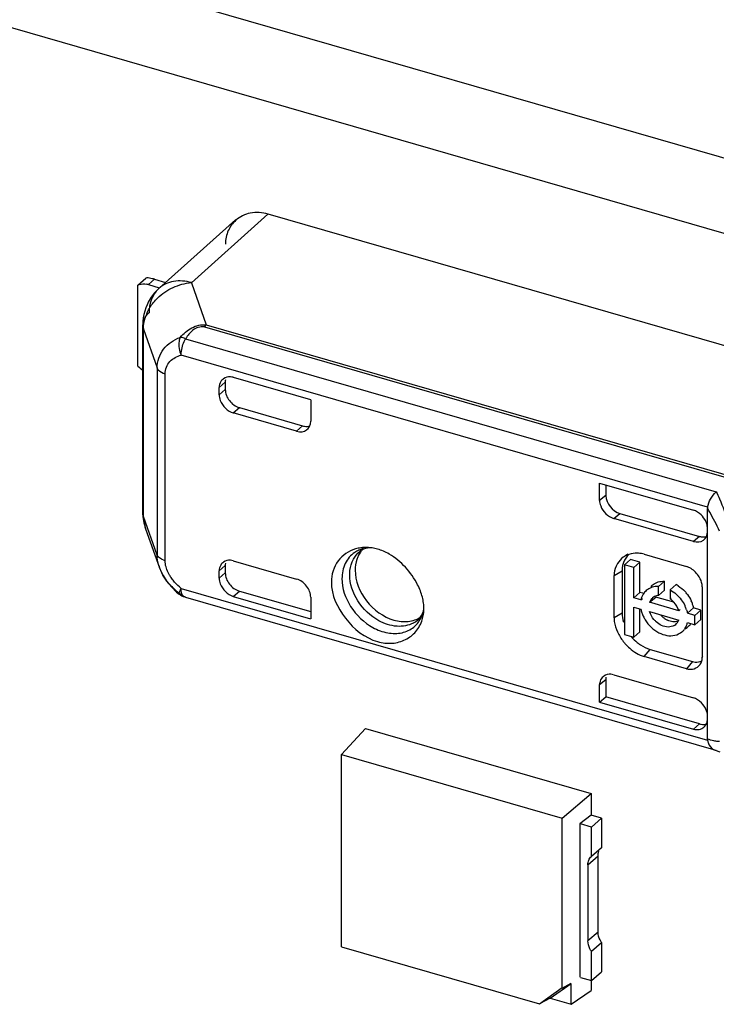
# Model space of a CAD drawing. Header units: millimetres. Extents: x 0 to 210, y 0 to 297.
# Tile 38 of 42: x 136.17 to 139.03, y 230.35 to 234.38. Entities that reach past the tile are written whole.
import ezdxf

# ---------------------------------------------------------------- set-up
doc = ezdxf.new("R2010")
doc.units = ezdxf.units.MM
doc.header["$LTSCALE"] = 19.36
doc.layers.get('0').update_dxf_attribs({"linetype": 'CONTINUOUS'})

msp = doc.modelspace()

# ---------------------------------------------------------------- linework, layer by layer
at = {"color": 6, "linetype": 'Continuous'}
for p, q in [((107.10038, 243.04266), (141.93998, 232.98533)), ((106.83374, 242.81174), (141.67334, 232.75441)), ((136.74521, 233.28195), (137.05849, 233.56362)), ((137.19128, 233.58695), (136.87812, 233.30539)), ((139.9187, 232.79961), (137.19212, 233.58671)), ((136.65863, 233.29572), (136.69196, 233.32458)), ((136.69607, 233.32488), (136.69196, 233.32458)), ((136.72692, 233.3193), (136.7722, 233.30623)), ((136.65863, 232.96377), (136.65863, 233.29572)), ((136.70193, 233.29765), (136.74606, 233.28491)), ((136.67893, 232.36349), (136.67893, 233.13325)), ((137.04962, 232.91744), (137.36675, 232.82589)), ((136.99189, 232.84592), (136.99189, 232.8763)), ((137.01688, 232.89795), (137.01688, 232.86757)), ((137.07461, 232.79318), (137.33401, 232.7183)), ((137.36713, 232.8257), (137.36713, 232.7376)), ((137.30901, 232.69665), (137.04962, 232.77153)), ((138.55058, 232.41205), (138.55058, 232.48407)), ((138.55095, 232.48404), (138.93544, 232.37305)), ((138.57633, 232.47671), (138.57633, 232.43348)), ((138.57633, 232.43348), (138.55058, 232.41205)), ((138.63371, 232.35971), (138.96044, 232.26539)), ((138.99317, 231.43465), (138.99317, 232.38014)), ((138.93544, 232.2445), (138.60871, 232.33882)), ((136.69053, 232.29639), (136.74748, 232.13681)), ((138.66666, 232.19221), (138.65833, 232.18821)), ((138.73339, 232.19207), (138.90658, 232.14208)), ((137.04962, 232.16537), (137.30901, 232.09049)), ((138.67733, 232.17003), (138.65233, 232.14838)), ((138.69057, 232.13734), (138.65233, 232.14838)), ((138.65233, 232.14838), (138.65233, 231.86319)), ((138.71557, 232.15899), (138.67733, 232.17003)), ((138.71557, 232.15899), (138.69057, 232.13734)), ((138.71557, 232.03552), (138.71557, 232.15899)), ((136.99189, 232.09393), (136.99189, 232.12431)), ((137.01688, 232.14596), (137.01688, 232.11565)), ((138.64293, 232.12396), (138.64293, 231.95077)), ((138.69057, 232.01387), (138.69057, 232.13734)), ((136.76228, 232.1046), (136.77765, 232.08084)), ((136.77765, 232.08084), (136.79624, 232.05827)), ((138.6103, 231.93133), (138.6103, 232.10451)), ((138.8167, 232.08158), (138.7917, 232.05994)), ((138.8167, 232.04507), (138.8167, 232.08158)), ((138.83949, 232.04614), (138.86448, 232.06779)), ((136.79624, 232.05827), (136.81769, 232.0373)), ((136.81769, 232.0373), (136.82745, 232.02906)), ((137.07461, 232.04126), (137.36713, 231.95682)), ((138.71557, 232.03552), (138.69057, 232.01387)), ((138.72782, 232.03198), (138.71557, 232.03552)), ((138.76699, 232.06529), (138.7604, 232.05957)), ((138.7917, 232.02342), (138.7917, 232.05994)), ((138.8167, 232.04507), (138.7917, 232.02342)), ((138.83949, 232.04614), (138.83949, 232.00963)), ((138.97194, 232.05785), (138.97194, 231.7692)), ((136.85085, 232.01687), (136.85452, 232.01637)), ((137.04962, 232.01946), (137.36675, 231.92791)), ((137.36713, 232.01598), (137.36713, 231.92788)), ((138.72013, 232.00534), (138.69057, 232.01387)), ((138.72013, 232.00534), (138.7262, 232.01059)), ((138.75598, 231.99499), (138.78098, 232.01664)), ((138.87521, 231.96057), (138.75598, 231.99499)), ((138.85572, 231.99506), (138.78098, 232.01664)), ((138.83949, 232.00963), (138.84401, 232.01354)), ((137.83017, 231.95252), (137.83098, 231.96868)), ((138.69057, 231.97562), (138.72013, 231.96709)), ((138.69057, 231.85215), (138.69057, 231.97562)), ((138.71557, 231.8738), (138.71557, 231.96709)), ((138.75598, 231.95674), (138.87521, 231.92232)), ((138.88128, 231.96583), (138.87521, 231.96057)), ((138.93606, 231.97187), (138.91106, 231.95022)), ((138.94097, 231.94158), (138.91106, 231.95022)), ((138.96597, 231.96323), (138.93606, 231.97187)), ((138.94097, 231.94158), (138.96597, 231.96323)), ((138.96597, 231.92499), (138.96597, 231.96323)), ((138.91106, 231.91197), (138.94097, 231.90334)), ((138.94097, 231.90334), (138.94097, 231.94158)), ((138.94097, 231.90334), (138.96597, 231.92499)), ((138.71557, 231.8738), (138.69057, 231.85215)), ((138.91419, 231.89532), (138.90528, 231.8876)), ((138.65233, 231.86319), (138.69057, 231.85215)), ((138.75839, 231.80198), (138.93157, 231.75199)), ((138.90658, 231.7227), (138.73339, 231.7727)), ((138.55058, 231.65771), (138.57633, 231.67914)), ((138.57633, 231.67914), (138.57633, 231.60768)), ((138.60871, 231.69794), (138.93544, 231.60362)), ((138.55058, 231.58625), (138.55058, 231.65771)), ((138.55095, 231.58606), (138.57595, 231.60786)), ((138.55095, 231.58606), (138.93537, 231.47509)), ((138.96036, 231.49689), (138.57595, 231.60786)), ((137.59204, 231.47802), (137.49355, 231.37154)), ((137.5922, 231.47816), (138.51587, 231.21152)), ((139.01828, 231.39164), (139.0252, 231.38853)), ((139.02318, 231.38977), (139.02919, 231.3886)), ((139.0252, 231.38853), (139.04362, 231.38149)), ((137.49355, 231.37154), (138.39755, 231.11058)), ((137.49355, 230.58299), (137.49355, 231.37154)), ((138.39755, 231.11058), (138.51571, 231.21138)), ((138.51587, 231.21152), (138.51587, 231.12204)), ((138.39755, 230.41316), (138.39755, 231.11058)), ((138.51571, 231.1219), (138.47026, 231.08691)), ((138.55917, 231.10955), (138.51587, 231.12204)), ((138.51734, 231.07332), (138.55917, 231.10955)), ((138.55917, 231.10955), (138.55917, 230.98917)), ((138.47026, 231.08691), (138.47026, 230.45766)), ((138.51734, 231.07332), (138.47215, 231.08636)), ((138.51734, 230.95294), (138.51734, 231.07332)), ((138.55917, 230.98917), (138.51734, 230.95294)), ((138.54474, 230.64302), (138.54474, 230.95515)), ((138.50291, 230.91893), (138.50291, 230.6068)), ((137.49355, 230.58299), (138.30432, 230.34895)), ((138.51734, 230.56445), (138.55917, 230.60067)), ((138.55917, 230.60067), (138.55917, 230.4803)), ((138.51734, 230.44407), (138.51734, 230.56445)), ((138.47215, 230.45712), (138.51734, 230.44407)), ((138.51734, 230.44407), (138.55917, 230.4803)), ((138.30432, 230.34895), (138.39755, 230.41526)), ((138.34902, 230.3715), (138.43391, 230.43188)), ((138.39755, 230.41316), (138.43391, 230.43398)), ((138.43391, 230.347), (138.43391, 230.43188)), ((138.51587, 230.44407), (138.51587, 230.40331)), ((138.34902, 230.3715), (138.30432, 230.34895)), ((138.34902, 230.3715), (138.43391, 230.347)), ((138.43391, 230.347), (138.51571, 230.40317))]:
    msp.add_line(p, q, dxfattribs=at)
at = {"color": 9, "linetype": 'Continuous'}
for p, q in [((136.72692, 233.3193), (136.70193, 233.29765)), ((136.87812, 233.30539), (136.93847, 233.13229)), ((136.93118, 233.12446), (139.75656, 232.30884)), ((136.93847, 233.13229), (139.76383, 232.31668)), ((136.68197, 233.11495), (136.73799, 232.9561)), ((136.68197, 232.34706), (136.68197, 233.11495)), ((136.85453, 233.07593), (139.02886, 232.44825)), ((138.99358, 232.38534), (136.83601, 233.00818)), ((136.73799, 232.9561), (136.73799, 232.18821)), ((136.77031, 232.16607), (136.77031, 232.93209)), ((136.99189, 232.8763), (137.01688, 232.89795)), ((137.01688, 232.86757), (136.99189, 232.84592)), ((137.04962, 232.77153), (137.07461, 232.79318)), ((137.33401, 232.7183), (137.30901, 232.69665)), ((138.60871, 232.33882), (138.63371, 232.35971)), ((136.73799, 232.18821), (136.68197, 232.34706)), ((138.96044, 232.26539), (138.93544, 232.2445)), ((136.74844, 232.13416), (136.74748, 232.13681)), ((136.99189, 232.12431), (137.01688, 232.14596)), ((137.01688, 232.11558), (136.99189, 232.09393)), ((138.6103, 232.10451), (138.64293, 232.12396)), ((136.83601, 232.05205), (138.99358, 231.42922)), ((137.04962, 232.01946), (137.07461, 232.04126)), ((136.85085, 232.01687), (136.85081, 232.01688)), ((136.85452, 232.01637), (136.85085, 232.01687)), ((136.85452, 232.01637), (139.0183, 231.39174)), ((138.64293, 231.95077), (138.6103, 231.93133)), ((138.73339, 231.7727), (138.75839, 231.80198)), ((138.93157, 231.75199), (138.90658, 231.7227)), ((138.97194, 231.7692), (138.97429, 231.77242)), ((138.96036, 231.49689), (138.93537, 231.47509)), ((139.02365, 231.3902), (139.02919, 231.3886)), ((138.50291, 230.91893), (138.54474, 230.95515)), ((138.54474, 230.64302), (138.50291, 230.6068))]:
    msp.add_line(p, q, dxfattribs=at)
at = {"color": 6, "linetype": 'Continuous'}
msp.add_lwpolyline([(136.74845, 232.13414), (136.75038, 232.1292), (136.76228, 232.1046)], dxfattribs=at)
for centre, radius, start, end in [((136.67948, 233.25037), 0.04991, 106.7497, 114.69579), ((136.68072, 233.22432), 0.07634, 73.87189, 79.85833), ((136.87993, 233.13239), 0.2013, 132.00328, 147.72205), ((136.87862, 233.13338), 0.19966, 147.76045, 179.97982), ((136.73536, 233.03738), 0.10632, 223.91558, 237.94025), ((137.03336, 232.87787), 0.0413, 125.34642, 147.85497), ((136.87881, 232.36348), 0.19988, 180.02273, 199.53701), ((138.90573, 232.28853), 0.08914, 24.69689, 31.43611), ((137.59307, 232.0711), 0.14876, 97.85627, 106.6424), ((137.66338, 232.13609), 0.11277, 145.09004, 154.6471), ((137.60669, 232.15608), 0.06109, 120.85447, 129.34379), ((137.65877, 232.13923), 0.1072, 138.23543, 145.05334), ((137.59394, 232.06416), 0.15576, 88.40055, 97.82619), ((137.59374, 232.05526), 0.16466, 84.09265, 88.41864), ((137.59318, 232.04952), 0.17043, 81.46087, 84.10313), ((137.59205, 232.0426), 0.17744, 73.87005, 81.4299), ((137.57346, 231.99338), 0.23012, 60.06572, 66.57243), ((138.70056, 232.10459), 0.09166, 114.30806, 116.66351), ((138.70139, 232.08129), 0.11531, 73.88697, 79.34957), ((137.03336, 232.12581), 0.04129, 125.34743, 147.85675), ((138.69977, 232.10613), 0.08994, 116.65188, 125.32022), ((137.56232, 231.94447), 0.27213, 20.87578, 26.75225), ((138.80848, 232.0174), 0.06335, 127.46071, 138.05118), ((138.80096, 231.95066), 0.13325, 57.4636, 61.52983), ((136.86938, 232.08103), 0.06678, 231.11311, 253.74), ((138.78793, 231.99153), 0.06914, 148.33742, 158.2296), ((138.78562, 231.9929), 0.06647, 130.68757, 148.28921), ((138.78634, 231.99199), 0.06762, 116.933, 130.64302), ((138.78713, 231.99032), 0.06947, 107.14933, 116.88849), ((138.78827, 231.98643), 0.07352, 97.45898, 107.10846), ((138.78887, 231.98175), 0.07824, 87.92658, 97.45193), ((138.79083, 231.93721), 0.15014, 36.8043, 42.77211), ((137.62418, 231.96435), 0.20705, 7.67164, 14.4826), ((138.79111, 231.99028), 0.07256, 158.24463, 168.02663), ((138.79925, 231.97974), 0.04588, 150.19875, 160.58548), ((138.79635, 231.98138), 0.04255, 139.54928, 150.17801), ((138.79495, 231.9825), 0.04075, 130.89913, 139.47097), ((138.78708, 231.93497), 0.09122, 51.09642, 54.93425), ((138.78513, 231.93252), 0.09435, 48.4326, 51.10668), ((138.80677, 231.94591), 0.13194, 17.91407, 24.47813), ((138.81522, 231.94864), 0.12305, 12.85188, 17.91116), ((137.68424, 231.9671), 0.14663, 342.76776, 351.55248), ((137.67756, 231.96821), 0.15339, 351.50673, 354.13036), ((138.84633, 231.99387), 0.12915, 198.70635, 205.68801), ((138.79514, 231.93696), 0.08347, 16.42837, 23.37378), ((138.77507, 231.92), 0.1396, 24.74287, 26.38831), ((138.78287, 231.92346), 0.13107, 18.23225, 24.79798), ((138.82224, 231.9503), 0.11585, 10.72967, 12.82479), ((138.86003, 232.00044), 0.14435, 205.67881, 212.36869), ((138.85178, 231.99063), 0.10217, 220.14096, 227.45517), ((138.87157, 232.00711), 0.09519, 221.15009, 228.83797), ((138.86926, 232.00448), 0.09169, 228.84415, 236.67185), ((138.86574, 231.99902), 0.0852, 236.63382, 244.82335), ((138.83598, 231.93616), 0.04161, 309.96154, 340.52689), ((138.84274, 231.92647), 0.06984, 337.57274, 348.02212), ((138.87288, 231.94323), 0.06326, 306.32927, 325.84551), ((138.83527, 231.93713), 0.0428, 299.50641, 309.85369), ((138.84632, 231.92498), 0.06598, 309.87448, 323.40921), ((138.87171, 231.94484), 0.06525, 296.88901, 306.29475), ((138.81244, 231.96268), 0.20856, 217.76687, 221.91999), ((138.81647, 231.96759), 0.17666, 219.65507, 231.11483), ((138.91835, 231.76916), 0.05359, 349.8224, 0.04056), ((138.92537, 231.76719), 0.04626, 324.222, 327.92722), ((138.59213, 231.65835), 0.04143, 125.35257, 136.55817), ((138.62727, 231.6796), 0.05094, 169.8508, 179.685), ((138.90571, 231.51909), 0.08915, 24.69488, 31.43345), ((138.94584, 231.5161), 0.04733, 349.81432, 0.0406), ((139.03292, 231.42386), 0.03545, 245.08019, 254.07317)]:
    msp.add_arc(centre, radius, start, end, dxfattribs=at)
at = {"color": 9, "linetype": 'Continuous'}
for centre, radius, start, end in [((136.82069, 233.19804), 0.11287, 131.97319, 136.87392), ((136.85425, 233.11151), 0.17278, 155.67249, 163.46753), ((136.72923, 233.13326), 0.05029, 173.00658, 180.0164), ((138.11914, 231.85942), 1.01739, 29.78482, 30.7847), ((138.12612, 231.86338), 1.00936, 24.79917, 29.78661), ((137.6103, 232.10481), 0.11344, 113.84476, 123.66217), ((137.61323, 232.09805), 0.1208, 104.52386, 113.82028), ((137.63413, 232.1227), 0.1043, 118.26612, 129.37948), ((136.79226, 232.24225), 0.07928, 247.86396, 253.92681), ((136.90901, 232.19451), 0.17153, 196.20374, 199.65969), ((136.99529, 232.25671), 0.27934, 228.61298, 234.32143), ((137.70402, 231.98804), 0.12861, 336.3117, 342.92412), ((137.73883, 232.00185), 0.10394, 298.26588, 320.61385)]:
    msp.add_arc(centre, radius, start, end, dxfattribs=at)
at = {"color": 6, "linetype": 'Continuous'}
for centre, major_axis, ratio, start_param, end_param in [((137.30939, 232.75427), (0.04366, -0.05038), 0.7499837, -0.8573411, 0.7134552), ((138.93544, 232.30224), (-0.04363, 0.0504), 0.7500163, -3.9983954, -2.427599), ((137.30939, 232.03265), (0.04366, -0.05038), 0.7499837, 6.9966402, 8.5674368)]:
    msp.add_ellipse(centre, major_axis=major_axis, ratio=ratio, start_param=start_param, end_param=end_param, dxfattribs=at)
for points, knots in [([(137.06048, 233.56137), (137.04735, 233.54985), (137.02495, 233.51961), (137.0178, 233.4827), (137.0178, 233.46385)], [0, 0, 0, 0, 0.4809343, 1, 1, 1, 1]), ([(137.19212, 233.58671), (137.16883, 233.59347), (137.12067, 233.5971), (137.07696, 233.57582), (137.06048, 233.56137)], [0, 0, 0, 0, 0.5253203, 1, 1, 1, 1]), ([(136.72692, 233.3193), (136.72376, 233.32021), (136.71366, 233.32286), (136.70325, 233.32493), (136.69607, 233.32488)], [0, 0, 0, 0, 0.3142948, 1, 1, 1, 1]), ([(137.04962, 232.91744), (137.04599, 232.91848), (137.03241, 232.92103), (137.01764, 232.91734), (137.00946, 232.91154)], [0, 0, 0, 0, 0.2733237, 1, 1, 1, 1]), ([(136.99189, 232.84592), (136.99189, 232.83803), (136.99939, 232.80607), (137.02603, 232.77834), (137.04962, 232.77153)], [0, 0, 0, 0, 0.2433976, 1, 1, 1, 1]), ([(137.01688, 232.86757), (137.01688, 232.85133), (137.03032, 232.81855), (137.05864, 232.79779), (137.07461, 232.79318)], [0, 0, 0, 0, 0.4941458, 1, 1, 1, 1]), ([(137.33363, 232.7184), (137.33611, 232.71769), (137.34558, 232.71554), (137.35571, 232.71582), (137.36257, 232.71782)], [0, 0, 0, 0, 0.265148, 1, 1, 1, 1]), ([(138.99358, 232.38534), (138.9955, 232.39692), (139.00511, 232.4198), (139.01972, 232.43962), (139.02886, 232.44825)], [0, 0, 0, 0, 0.4828775, 1, 1, 1, 1]), ([(138.55058, 232.41335), (138.5507, 232.40546), (138.55786, 232.37348), (138.58473, 232.34574), (138.60833, 232.33893)], [0, 0, 0, 0, 0.2433209, 1, 1, 1, 1]), ([(138.96044, 232.26539), (138.96277, 232.26472), (138.97173, 232.26266), (138.98127, 232.26274), (138.98783, 232.26439)], [0, 0, 0, 0, 0.2641284, 1, 1, 1, 1]), ([(137.55046, 232.21363), (137.523, 232.20541), (137.46995, 232.1699), (137.4517, 232.10851), (137.4517, 232.07816)], [0, 0, 0, 0, 0.4856969, 1, 1, 1, 1]), ([(137.6106, 232.2189), (137.60707, 232.21864), (137.59486, 232.21712), (137.58288, 232.21302), (137.57536, 232.20852)], [0, 0, 0, 0, 0.2882232, 1, 1, 1, 1]), ([(137.04962, 232.16537), (137.04599, 232.16642), (137.03241, 232.16897), (137.01764, 232.16528), (137.00946, 232.15948)], [0, 0, 0, 0, 0.2733239, 1, 1, 1, 1]), ([(137.56147, 232.18438), (137.55944, 232.1801), (137.55209, 232.16184), (137.54924, 232.1419), (137.54924, 232.12698)], [0, 0, 0, 0, 0.2408062, 1, 1, 1, 1]), ([(138.62422, 232.15461), (138.62199, 232.15107), (138.61377, 232.13562), (138.6103, 232.11779), (138.6103, 232.10451)], [0, 0, 0, 0, 0.2399146, 1, 1, 1, 1]), ([(137.01688, 232.11565), (137.01688, 232.09941), (137.03032, 232.06663), (137.05863, 232.04587), (137.07461, 232.04126)], [0, 0, 0, 0, 0.4941136, 1, 1, 1, 1]), ([(137.54924, 232.12698), (137.54924, 232.08231), (137.5862, 231.99216), (137.66406, 231.93508), (137.708, 231.92239)], [0, 0, 0, 0, 0.494118, 1, 1, 1, 1]), ([(136.99189, 232.09386), (136.99189, 232.08596), (136.99939, 232.054), (137.02603, 232.02627), (137.04962, 232.01946)], [0, 0, 0, 0, 0.2433974, 1, 1, 1, 1]), ([(137.4517, 232.07816), (137.4517, 232.02502), (137.49972, 231.92004), (137.58911, 231.84886), (137.64134, 231.83378)], [0, 0, 0, 0, 0.4943201, 1, 1, 1, 1]), ([(138.97194, 232.05785), (138.97194, 232.06128), (138.9706, 232.07577), (138.9648, 232.08958), (138.95904, 232.09902)], [0, 0, 0, 0, 0.2370163, 1, 1, 1, 1]), ([(137.80892, 231.92509), (137.81148, 231.92744), (137.82268, 231.93961), (137.82877, 231.95588), (137.83116, 231.96864)], [0, 0, 0, 0, 0.2112508, 1, 1, 1, 1]), ([(137.64134, 231.83378), (137.66087, 231.82815), (137.70055, 231.82356), (137.75662, 231.83895), (137.80094, 231.87339), (137.81884, 231.90618), (137.82428, 231.92366)], [0, 0, 0, 0, 0.2708715, 0.5183653, 0.7560479, 1, 1, 1, 1]), ([(137.708, 231.92239), (137.72693, 231.91693), (137.76525, 231.91235), (137.80245, 231.92468), (137.81735, 231.9345)], [0, 0, 0, 0, 0.5248075, 1, 1, 1, 1]), ([(138.6103, 231.93133), (138.6103, 231.92657), (138.61167, 231.90664), (138.61778, 231.88722), (138.62411, 231.87343)], [0, 0, 0, 0, 0.2387971, 1, 1, 1, 1]), ([(138.73811, 231.92316), (138.75176, 231.90158), (138.78643, 231.86588), (138.83778, 231.85468), (138.85936, 231.85985)], [0, 0, 0, 0, 0.534984, 1, 1, 1, 1]), ([(138.85635, 231.89988), (138.84913, 231.89579), (138.83106, 231.89135), (138.81335, 231.89616), (138.80487, 231.90018)], [0, 0, 0, 0, 0.4692636, 1, 1, 1, 1]), ([(138.70557, 231.83008), (138.7096, 231.82683), (138.72574, 231.815), (138.74413, 231.8061), (138.75839, 231.80198)], [0, 0, 0, 0, 0.2587265, 1, 1, 1, 1]), ([(138.65726, 231.82334), (138.66257, 231.81742), (138.68429, 231.79582), (138.71156, 231.779), (138.73339, 231.7727)], [0, 0, 0, 0, 0.2592855, 1, 1, 1, 1]), ([(138.93157, 231.75199), (138.935, 231.751), (138.94782, 231.74833), (138.96199, 231.75066), (138.97014, 231.75563)], [0, 0, 0, 0, 0.271839, 1, 1, 1, 1]), ([(138.90658, 231.7227), (138.91698, 231.7197), (138.93908, 231.71916), (138.95716, 231.73218), (138.9629, 231.74014)], [0, 0, 0, 0, 0.5245679, 1, 1, 1, 1]), ([(138.56205, 231.68684), (138.5566, 231.68109), (138.55151, 231.67065), (138.55059, 231.65986), (138.55058, 231.65696)], [0, 0, 0, 0, 0.7325507, 1, 1, 1, 1]), ([(138.60833, 231.69805), (138.60471, 231.69909), (138.59112, 231.70164), (138.57634, 231.69795), (138.56816, 231.69215)], [0, 0, 0, 0, 0.2733276, 1, 1, 1, 1]), ([(138.97853, 231.48325), (138.98385, 231.48779), (138.98956, 231.49608), (138.99198, 231.50528), (138.99242, 231.50773)], [0, 0, 0, 0, 0.7370374, 1, 1, 1, 1]), ([(138.93538, 231.47509), (138.943, 231.47289), (138.95875, 231.47176), (138.97307, 231.47859), (138.97853, 231.48325)], [0, 0, 0, 0, 0.5251506, 1, 1, 1, 1]), ([(138.96035, 231.4969), (138.96274, 231.4962), (138.97191, 231.4941), (138.98171, 231.49423), (138.9884, 231.49602)], [0, 0, 0, 0, 0.2645268, 1, 1, 1, 1]), ([(138.99358, 231.42922), (138.99423, 231.42493), (138.99761, 231.41014), (139.00809, 231.39632), (139.01799, 231.39172)], [0, 0, 0, 0, 0.2842149, 1, 1, 1, 1]), ([(138.50291, 230.91893), (138.50291, 230.92551), (138.50482, 230.93844), (138.51271, 230.94903), (138.51734, 230.95294)], [0, 0, 0, 0, 0.5206716, 1, 1, 1, 1]), ([(138.55917, 230.60067), (138.55689, 230.60392), (138.54894, 230.61669), (138.54474, 230.63195), (138.54474, 230.64302)], [0, 0, 0, 0, 0.2640386, 1, 1, 1, 1]), ([(138.51734, 230.56445), (138.51506, 230.5677), (138.50711, 230.58046), (138.50291, 230.59573), (138.50291, 230.6068)], [0, 0, 0, 0, 0.2640386, 1, 1, 1, 1])]:
    msp.add_open_spline(points, degree=3, knots=knots, dxfattribs=at)
for points in [[(136.6651, 233.29816), (136.67438, 233.30097), (136.68462, 233.30116), (136.69416, 233.29946)], [(136.87984, 233.12017), (136.89728, 233.12986), (136.91866, 233.13478), (136.93846, 233.13229)], [(136.9984, 232.89984), (136.99409, 232.89296), (136.99189, 232.88449), (136.99189, 232.87637)], [(137.01763, 232.90696), (137.01712, 232.90396), (137.01688, 232.90091), (137.01688, 232.89787)], [(138.57633, 232.43218), (138.57682, 232.40127), (138.60438, 232.36818), (138.63408, 232.3596)], [(138.94405, 232.36982), (138.94127, 232.3711), (138.93839, 232.3722), (138.93544, 232.37305)], [(138.95246, 232.36524), (138.94976, 232.36694), (138.94695, 232.36848), (138.94405, 232.36982)], [(138.96079, 232.35922), (138.95814, 232.36139), (138.95536, 232.36341), (138.95246, 232.36524)], [(138.98178, 232.33502), (138.97622, 232.34414), (138.96905, 232.35245), (138.96079, 232.35922)], [(138.99358, 232.38534), (138.9933, 232.38361), (138.99319, 232.38184), (138.99337, 232.3801)], [(136.68197, 232.34613), (136.68198, 232.32938), (136.68485, 232.31238), (136.69046, 232.29659)], [(138.9903, 232.31642), (138.98932, 232.31961), (138.9881, 232.32274), (138.98671, 232.32577)], [(138.99317, 232.29865), (138.99317, 232.30465), (138.99208, 232.31069), (138.9903, 232.31642)], [(137.66495, 232.20454), (137.65727, 232.20785), (137.64938, 232.21073), (137.64134, 232.21305)], [(137.75513, 232.13887), (137.73566, 232.15986), (137.71312, 232.17855), (137.68829, 232.19281)], [(138.67119, 232.19135), (138.6611, 232.18263), (138.65326, 232.17079), (138.64871, 232.15826)], [(138.6972, 232.19638), (138.68543, 232.19576), (138.67357, 232.19298), (138.66283, 232.18813)], [(138.7227, 232.19462), (138.71432, 232.19619), (138.70571, 232.19683), (138.6972, 232.19638)], [(136.9984, 232.14778), (136.99409, 232.1409), (136.99189, 232.13243), (136.99189, 232.12431)], [(137.01763, 232.15504), (137.01712, 232.15204), (137.01688, 232.14899), (137.01688, 232.14596)], [(138.64777, 232.17951), (138.63845, 232.1729), (138.63029, 232.16429), (138.62422, 232.15461)], [(138.64871, 232.15826), (138.64679, 232.15299), (138.64538, 232.14751), (138.64443, 232.14197)], [(137.80532, 232.06696), (137.79219, 232.09308), (137.77501, 232.11744), (137.75513, 232.13887)], [(138.64443, 232.14197), (138.64341, 232.13603), (138.64293, 232.12998), (138.64293, 232.12396)], [(138.91633, 232.13842), (138.91317, 232.13987), (138.90991, 232.14111), (138.90658, 232.14208)], [(138.92584, 232.13324), (138.92279, 232.13517), (138.91961, 232.13691), (138.91633, 232.13842)], [(138.95904, 232.09902), (138.95077, 232.11259), (138.93929, 232.12476), (138.92584, 232.13324)], [(138.76995, 232.06769), (138.77624, 232.07251), (138.78356, 232.07618), (138.79115, 232.07846)], [(138.79115, 232.07846), (138.79937, 232.08093), (138.80813, 232.08189), (138.8167, 232.08158)], [(137.82466, 232.01613), (137.82245, 232.02471), (137.81973, 232.03316), (137.81658, 232.04144)], [(138.83949, 232.04614), (138.8575, 232.03638), (138.87331, 232.02191), (138.88561, 232.00553)], [(138.87263, 232.06299), (138.88305, 232.05635), (138.89265, 232.04824), (138.90105, 232.03917)], [(138.91105, 232.02716), (138.91722, 232.0189), (138.92258, 232.00996), (138.92685, 232.00057)], [(137.83098, 231.96868), (137.83098, 231.97647), (137.83041, 231.98427), (137.82938, 231.99199)], [(138.7835, 232.02167), (138.77796, 232.01996), (138.77265, 232.0171), (138.76827, 232.0133)], [(138.7917, 232.02342), (138.78893, 232.02308), (138.78617, 232.0225), (138.7835, 232.02167)], [(138.87177, 231.97008), (138.86638, 231.98258), (138.85792, 231.99407), (138.84773, 232.00311)], [(138.88561, 232.00553), (138.89113, 231.99817), (138.89604, 231.99029), (138.90012, 231.98205)], [(138.64293, 231.95077), (138.64293, 231.93834), (138.64497, 231.92583), (138.64848, 231.91391)], [(138.72013, 231.96709), (138.72107, 231.96213), (138.72239, 231.95723), (138.724, 231.95245)], [(138.77367, 231.92477), (138.76582, 231.93408), (138.75941, 231.94505), (138.75598, 231.95674)], [(138.90736, 231.96447), (138.90889, 231.95981), (138.91015, 231.95504), (138.91106, 231.95022)], [(138.80487, 231.90018), (138.79678, 231.90402), (138.78929, 231.9093), (138.78269, 231.91536)], [(138.85151, 231.91552), (138.84392, 231.91638), (138.83642, 231.91868), (138.8295, 231.92192)], [(138.86207, 231.91531), (138.85856, 231.91504), (138.85501, 231.91513), (138.85151, 231.91552)], [(138.87275, 231.91731), (138.86929, 231.91624), (138.86568, 231.91559), (138.86207, 231.91531)], [(138.62411, 231.87343), (138.63037, 231.85977), (138.63837, 231.84682), (138.64757, 231.83495)], [(138.85936, 231.85985), (138.86994, 231.86238), (138.88027, 231.86736), (138.88862, 231.87434)], [(138.8993, 231.88565), (138.90253, 231.89001), (138.90522, 231.89481), (138.9073, 231.89982)], [(138.96457, 231.74263), (138.9678, 231.74779), (138.97001, 231.7537), (138.9711, 231.75969)], [(138.94405, 231.60039), (138.94127, 231.60167), (138.93839, 231.60277), (138.93544, 231.60362)], [(138.95246, 231.59581), (138.94976, 231.59751), (138.94695, 231.59905), (138.94405, 231.60039)], [(138.98178, 231.56558), (138.97447, 231.57757), (138.96433, 231.58832), (138.95246, 231.59581)], [(138.99317, 231.52922), (138.99317, 231.53851), (138.99058, 231.54789), (138.98671, 231.55634)], [(138.99317, 231.43465), (138.99317, 231.43283), (138.99332, 231.43098), (138.99379, 231.42921)], [(138.54474, 230.95515), (138.54474, 230.96173), (138.54578, 230.96851), (138.54835, 230.97456)]]:
    msp.add_open_spline(points, degree=3, dxfattribs=at)
at = {"color": 9, "linetype": 'Continuous'}
for points, knots in [([(136.7223, 233.22386), (136.72754, 233.23035), (136.7505, 233.25546), (136.77946, 233.2749), (136.80277, 233.28554)], [0, 0, 0, 0, 0.2456664, 1, 1, 1, 1]), ([(136.87834, 233.30558), (136.85473, 233.3123), (136.8066, 233.31713), (136.7616, 233.29669), (136.74523, 233.28197)], [0, 0, 0, 0, 0.5272772, 1, 1, 1, 1]), ([(136.73832, 233.2752), (136.72731, 233.26345), (136.7097, 233.23372), (136.70477, 233.19984), (136.70486, 233.18248)], [0, 0, 0, 0, 0.4811316, 1, 1, 1, 1]), ([(136.70486, 233.18248), (136.7013, 233.17934), (136.68936, 233.16747), (136.68079, 233.15144), (136.67931, 233.13938)], [0, 0, 0, 0, 0.2813572, 1, 1, 1, 1]), ([(136.93118, 233.12446), (136.9228, 233.12516), (136.90573, 233.12414), (136.87733, 233.108), (136.86275, 233.08885), (136.85453, 233.07593)], [0, 0, 0, 0, 0.2639941, 0.5194296, 1, 1, 1, 1]), ([(136.73799, 232.95516), (136.73811, 232.98254), (136.75717, 233.03942), (136.80628, 233.07166), (136.83237, 233.08126)], [0, 0, 0, 0, 0.4961824, 1, 1, 1, 1]), ([(136.83237, 233.08126), (136.83016, 233.07621), (136.8238, 233.05206), (136.82809, 233.02572), (136.83601, 233.00817)], [0, 0, 0, 0, 0.2226329, 1, 1, 1, 1]), ([(136.85453, 233.07592), (136.85256, 233.07669), (136.84539, 233.07922), (136.83786, 233.08096), (136.83237, 233.08126)], [0, 0, 0, 0, 0.2775101, 1, 1, 1, 1]), ([(136.83601, 233.00818), (136.83601, 233.01383), (136.838, 233.03732), (136.84555, 233.06045), (136.85453, 233.07593)], [0, 0, 0, 0, 0.2401661, 1, 1, 1, 1]), ([(136.77031, 232.93209), (136.77028, 232.95015), (136.78496, 232.98718), (136.81906, 233.00383), (136.83601, 233.00818)], [0, 0, 0, 0, 0.5079616, 1, 1, 1, 1]), ([(136.73799, 232.95516), (136.7389, 232.95258), (136.74663, 232.94109), (136.75996, 232.93507), (136.77031, 232.93209)], [0, 0, 0, 0, 0.2025455, 1, 1, 1, 1]), ([(139.02886, 232.44825), (139.03351, 232.43862), (139.05243, 232.39746), (139.0682, 232.35493), (139.07925, 232.32215)], [0, 0, 0, 0, 0.2361576, 1, 1, 1, 1]), ([(137.54743, 232.19922), (137.53107, 232.18831), (137.50299, 232.15535), (137.49518, 232.11342), (137.49518, 232.09208)], [0, 0, 0, 0, 0.4796546, 1, 1, 1, 1]), ([(136.76239, 232.16881), (136.76004, 232.16977), (136.75191, 232.17358), (136.74419, 232.17909), (136.74048, 232.18441)], [0, 0, 0, 0, 0.2811701, 1, 1, 1, 1]), ([(136.79768, 232.0929), (136.79439, 232.09745), (136.78245, 232.11558), (136.77401, 232.13636), (136.77148, 232.15229)], [0, 0, 0, 0, 0.258282, 1, 1, 1, 1]), ([(137.52696, 232.10844), (137.52696, 232.11415), (137.52812, 232.1359), (137.53435, 232.15754), (137.542, 232.17168)], [0, 0, 0, 0, 0.2621011, 1, 1, 1, 1]), ([(136.81061, 232.04713), (136.8037, 232.05323), (136.77806, 232.07824), (136.75779, 232.10923), (136.74845, 232.13416)], [0, 0, 0, 0, 0.2570575, 1, 1, 1, 1]), ([(137.64631, 231.91969), (137.61166, 231.93869), (137.55358, 231.99405), (137.52696, 232.07103), (137.52696, 232.10844)], [0, 0, 0, 0, 0.5137306, 1, 1, 1, 1]), ([(137.49518, 232.09208), (137.49518, 232.05241), (137.52341, 231.97077), (137.58501, 231.91204), (137.62177, 231.89188)], [0, 0, 0, 0, 0.4861752, 1, 1, 1, 1]), ([(136.83601, 232.05206), (136.833, 232.04714), (136.82984, 232.04125), (136.8255, 232.03069), (136.82749, 232.02912)], [0, 0, 0, 0, 0.6942619, 1, 1, 1, 1]), ([(136.82749, 232.02912), (136.82835, 232.02844), (136.8304, 232.02887), (136.83185, 232.02954), (136.83237, 232.02981)], [0, 0, 0, 0, 0.6551327, 1, 1, 1, 1]), ([(136.85082, 232.01689), (136.8489, 232.01745), (136.83982, 232.02296), (136.83737, 232.03457), (136.83649, 232.04274)], [0, 0, 0, 0, 0.1956602, 1, 1, 1, 1]), ([(137.62177, 231.89188), (137.64071, 231.8815), (137.67989, 231.86666), (137.74041, 231.86599), (137.79249, 231.88995), (137.81463, 231.92007), (137.8218, 231.93637)], [0, 0, 0, 0, 0.2811219, 0.5349922, 0.7681658, 1, 1, 1, 1]), ([(137.78793, 231.91023), (137.76787, 231.89944), (137.7168, 231.89079), (137.66912, 231.90719), (137.64631, 231.91969)], [0, 0, 0, 0, 0.466933, 1, 1, 1, 1]), ([(139.02722, 231.4252), (139.02442, 231.42552), (139.01276, 231.42741), (139.00146, 231.43117), (138.99317, 231.43464)], [0, 0, 0, 0, 0.238271, 1, 1, 1, 1])]:
    msp.add_open_spline(points, degree=3, knots=knots, dxfattribs=at)
for points in [[(136.80277, 233.28554), (136.82639, 233.29633), (136.85217, 233.30326), (136.87803, 233.30567)], [(136.69681, 233.18269), (136.70345, 233.1974), (136.71216, 233.2113), (136.7223, 233.22386)], [(136.68197, 233.11588), (136.68199, 233.13098), (136.68433, 233.1462), (136.68861, 233.16067)], [(136.67894, 233.13325), (136.67894, 233.12737), (136.68002, 233.12142), (136.68197, 233.11588)], [(136.83237, 233.08126), (136.84604, 233.09648), (136.86184, 233.11045), (136.87984, 233.12017)], [(136.93848, 233.13229), (136.9358, 233.12993), (136.93338, 233.12726), (136.93118, 233.12446)], [(136.68197, 232.34613), (136.68002, 232.35167), (136.67894, 232.35762), (136.67894, 232.36349)], [(136.74429, 232.14665), (136.7403, 232.1604), (136.73805, 232.17482), (136.73799, 232.18915)], [(136.74048, 232.18441), (136.73946, 232.18587), (136.73859, 232.18746), (136.73799, 232.18914)], [(137.542, 232.17168), (137.5485, 232.18368), (137.55742, 232.19466), (137.56796, 232.20332)], [(136.77148, 232.15229), (136.77075, 232.15684), (136.77034, 232.16146), (136.77031, 232.16607)], [(136.80947, 232.07806), (136.80533, 232.08283), (136.80138, 232.08778), (136.79768, 232.0929)], [(136.83601, 232.05205), (136.82646, 232.05994), (136.81758, 232.0687), (136.80947, 232.07806)], [(136.83237, 232.0298), (136.83752, 232.02469), (136.84378, 232.02046), (136.85052, 232.01777)], [(136.83649, 232.04274), (136.83615, 232.04583), (136.83601, 232.04894), (136.83601, 232.05205)], [(139.0424, 231.42478), (139.03735, 231.42444), (139.03225, 231.42462), (139.02722, 231.4252)]]:
    msp.add_open_spline(points, degree=3, dxfattribs=at)

doc.saveas('drawing.dxf')
